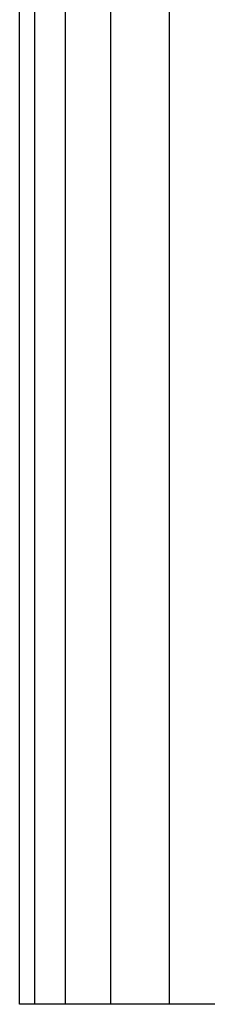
# Model space of a CAD drawing. Header units: inches. Extents: x 0 to 297, y -210 to 0.
# Tile 31 of 82: x 138.968 to 139.516, y -183.046 to -180.178. Entities that reach past the tile are written whole.
import ezdxf

# ---------------------------------------------------------------- set-up
doc = ezdxf.new("R2010")
doc.units = ezdxf.units.IN
doc.header["$MEASUREMENT"] = 0

msp = doc.modelspace()

# ---------------------------------------------------------------- linework, layer by layer
at = {"color": 18, "true_color": 0x000000}
for p, q in [((138.9684, -183.0459), (138.9684, -178.0959)), ((138.9684, -183.0459), (138.9684, -178.0959)), ((139.0129, -183.0459), (139.0129, -178.0959)), ((139.1019, -183.0459), (139.1019, -178.0959)), ((139.2339, -183.0459), (139.2339, -178.0959)), ((139.4059, -183.0459), (139.4059, -178.0959)), ((139.0129, -183.0459), (138.9684, -183.0459)), ((139.0129, -183.0459), (138.9684, -183.0459)), ((139.1019, -183.0459), (139.0129, -183.0459)), ((139.1019, -183.0459), (139.0129, -183.0459)), ((139.1754, -183.0464), (139.1019, -183.0459)), ((139.2339, -183.0459), (139.1019, -183.0459)), ((139.2339, -183.0459), (139.1754, -183.0464)), ((139.1754, -183.0459), (139.1754, -183.0464)), ((139.1754, -183.0459), (139.1754, -183.0464)), ((139.1754, -183.0464), (139.1754, -183.0464)), ((144.0104, -183.0464), (139.1754, -183.0464)), ((139.4059, -183.0459), (139.2339, -183.0459)), ((139.4059, -183.0459), (139.2339, -183.0459)), ((139.6154, -183.0459), (139.4059, -183.0459)), ((139.6154, -183.0459), (139.4059, -183.0459))]:
    msp.add_line(p, q, dxfattribs=at)

doc.saveas('drawing.dxf')
